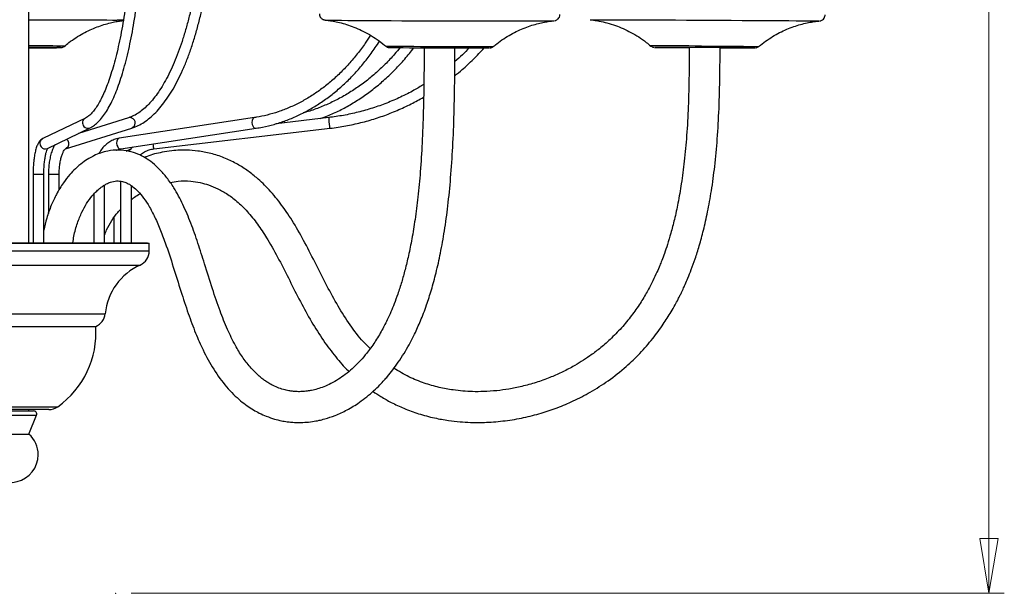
# Model space of a CAD drawing. Header units: millimetres. Extents: x 425 to 1011, y 286 to 740.
# Tile 17 of 41: x 721 to 785, y 286 to 323. Entities that reach past the tile are written whole.
import ezdxf

# ---------------------------------------------------------------- set-up
doc = ezdxf.new("R2010")
doc.units = ezdxf.units.MM
doc.header["$PDSIZE"] = -1
doc.styles.add('SLDTEXTSTYLE0', font='TXT', dxfattribs={"width": 0.75})
doc.dimstyles.new('SLDDIMSTYLE0', dxfattribs={"dimtxt": 3.5, "dimasz": 3.556, "dimexe": 0, "dimexo": 0.0625, "dimgap": 0.875, "dimtad": 1, "dimdec": 0, "dimlfac": 5, "dimrnd": 1e-09, "dimzin": 12, "dimdsep": 46, "dimtxsty": 'SLDTEXTSTYLE0', "dimblk1": 'CLOSED', "dimblk2": 'CLOSED', "dimsah": 1, "dimcen": 0.09, "dimadec": 0, "dimazin": 3, "dimtfac": 1, "dimtofl": 0, "dimtmove": 0, "dimatfit": 3, "dimldrblk": 'CLOSED', "dimfxl": 0, "dimfrac": 2, "dimtolj": 1, "dimtzin": 12, "dimarcsym": 0})

# ---------------------------------------------------------------- blocks, each defined once
blk = doc.blocks.new('_Closed')
at = {"color": 0, "linetype": 'ByBlock', "lineweight": -2}
for p, q in [((-1, 0.166667), (0, 0)), ((-1, 0.166667), (-1, -0.166667)), ((0, 0), (-1, -0.166667)), ((0, 0), (-1, 0))]:
    blk.add_line(p, q, dxfattribs=at)
blk = doc.blocks.new('_D')
at = {"color": 7, "linetype": 'Continuous', "lineweight": 0}
for p, q in [((732.648, 566.243), (785.186, 566.243)), ((784.186, 286.243), (784.186, 566.243)), ((728.543, 286.243), (785.186, 286.243))]:
    blk.add_line(p, q, dxfattribs=at)
at = {"color": 7, "linetype": 'Continuous', "lineweight": 18, "xscale": 3.556, "yscale": 3.556}
for p, rotation in [((784.186, 566.243), 90.0000000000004), ((784.186, 286.243), 270.0000000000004)]:
    blk.add_blockref('_Closed', p, dxfattribs=dict(at, rotation=rotation))
at = {"color": 7, "linetype": 'Continuous', "lineweight": 18, "insert": (779.674, 432.343), "char_height": 3.5, "attachment_point": 1, "rotation": 90, "style": 'SLDTEXTSTYLE0'}
blk.add_mtext('1400', dxfattribs=at)

msp = doc.modelspace()

# ---------------------------------------------------------------- linework, layer by layer
at = {"color": 7, "linetype": 'Continuous', "lineweight": 25}
for p, q in [((721.908, 309.01), (721.908, 405.82)), ((758.319, 323.487), (758.318, 323.487)), ((773.2, 323.408), (773.199, 323.408)), ((725.574, 317.103), (722.801, 315.765)), ((728.374, 317.121), (725.126, 316.109)), ((736.544, 317.133), (727.766, 315.795)), ((741.358, 317.135), (737.946, 316.736)), ((723.106, 315.134), (725.878, 316.472)), ((724.289, 315.115), (728.582, 316.453)), ((727.871, 315.103), (736.65, 316.441)), ((730.008, 315.102), (741.44, 316.44)), ((723.099, 315.131), (723.106, 315.134)), ((724.296, 315.118), (724.289, 315.115)), ((722.176, 313.463), (722.176, 309.01)), ((722.876, 309.01), (722.876, 313.463)), ((723.173, 313.463), (723.173, 310.912)), ((723.873, 312.445), (723.873, 313.463)), ((726.814, 309.01), (726.814, 312.756)), ((727.854, 312.995), (727.854, 309.01)), ((728.554, 309.01), (728.554, 312.714)), ((726.114, 312.16), (726.114, 309.01)), ((727.43, 309.01), (727.43, 310.643)), ((718.13, 308.973), (729.708, 308.973)), ((720.708, 309.01), (729.608, 309.01)), ((729.608, 308.973), (729.608, 309.01)), ((729.708, 308.471), (729.708, 308.973)), ((719.123, 303.573), (726.243, 303.573)), ((723.204, 298.173), (719.993, 298.173)), ((720.708, 298.084), (722.212, 298.084)), ((721.908, 298.084), (721.908, 298.173)), ((721.908, 296.584), (722.398, 297.81)), ((720.708, 296.584), (721.908, 296.584))]:
    msp.add_line(p, q, dxfattribs=at)
at = {"color": 8, "linetype": 'Continuous', "lineweight": 25}
for p, q in [((758.318, 323.487), (758.319, 323.487)), ((773.2, 323.409), (773.2, 323.408)), ((762.499, 321.693), (762.499, 321.693)), ((722.176, 313.463), (722.32, 313.463)), ((722.32, 313.463), (722.876, 313.463)), ((723.173, 313.463), (723.873, 313.463)), ((718.13, 308.471), (729.708, 308.471)), ((718.298, 307.561), (729.122, 307.561)), ((718.947, 304.397), (726.855, 304.397)), ((719.827, 298.358), (723.785, 298.358)), ((720.708, 297.81), (722.398, 297.81))]:
    msp.add_line(p, q, dxfattribs=at)
at = {"color": 7, "linetype": 'Continuous', "lineweight": 25, "flags": 128}
for points in [[(721.908, 323.489), (722.281, 323.488), (722.986, 323.487), (723.67, 323.486), (724.324, 323.484), (724.944, 323.482), (725.524, 323.479), (726.056, 323.477), (726.538, 323.474), (726.963, 323.47), (727.328, 323.467), (727.629, 323.463)], [(741.346, 323.463), (741.562, 323.459), (741.846, 323.455), (742.195, 323.451), (742.605, 323.447), (743.072, 323.443), (743.592, 323.439), (744.159, 323.435), (744.769, 323.431), (745.416, 323.428), (746.092, 323.424), (746.792, 323.421), (747.51, 323.418), (748.237, 323.415), (748.967, 323.413), (749.693, 323.411), (750.408, 323.409), (751.106, 323.408), (751.778, 323.407), (752.42, 323.406), (753.024, 323.406), (753.586, 323.407), (754.099, 323.407), (754.558, 323.408), (754.96, 323.41), (755.299, 323.412), (755.574, 323.414), (755.781, 323.416), (755.919, 323.419), (755.985, 323.422), (755.991, 323.423)], [(758.319, 323.487), (758.323, 323.488), (758.385, 323.489), (758.519, 323.489), (758.722, 323.489), (758.992, 323.489), (759.328, 323.488), (759.726, 323.487), (760.182, 323.486), (760.692, 323.484), (761.251, 323.482), (761.852, 323.479), (762.492, 323.477), (763.163, 323.474), (763.859, 323.47), (764.573, 323.467), (765.299, 323.463)], [(765.299, 323.463), (766.029, 323.459), (766.757, 323.455), (767.475, 323.451), (768.176, 323.447), (768.854, 323.443), (769.503, 323.439), (770.115, 323.435), (770.685, 323.431), (771.208, 323.428), (771.679, 323.424), (772.092, 323.421), (772.445, 323.418), (772.733, 323.415), (772.953, 323.413), (773.105, 323.411), (773.186, 323.409), (773.2, 323.409)]]:
    msp.add_lwpolyline(points, dxfattribs=at)
at = {"color": 8, "linetype": 'Continuous', "lineweight": 25, "flags": 128}
for points in [[(745.036, 321.782), (745.057, 321.781), (745.147, 321.778)], [(765.533, 321.778), (766.034, 321.775), (766.529, 321.773), (767.008, 321.77), (767.462, 321.767), (767.88, 321.764), (768.256, 321.762), (768.58, 321.759), (768.847, 321.757), (769.05, 321.755), (769.187, 321.754), (769.253, 321.753), (769.26, 321.752)], [(769.001, 321.659), (769, 321.659), (769, 321.659)], [(736.544, 317.133), (736.499, 317.119), (736.428, 317.054), (736.383, 316.948), (736.37, 316.818), (736.392, 316.683), (736.444, 316.564)], [(738.461, 316.903), (738.479, 316.818), (738.482, 316.798)], [(728.736, 316.564), (728.641, 316.479), (728.582, 316.453)], [(727.766, 315.795), (727.721, 315.781), (727.65, 315.716), (727.605, 315.61), (727.592, 315.48), (727.613, 315.345), (727.666, 315.226)], [(724.443, 315.226), (724.348, 315.141), (724.296, 315.118)], [(729.947, 315.42), (729.957, 315.345), (729.975, 315.226)]]:
    msp.add_lwpolyline(points, dxfattribs=at)
at = {"color": 8, "linetype": 'Continuous', "lineweight": 25}
for centre, radius, start, end in [((727.41, 302.103), 21.362, 88.30296, 89.41353), ((721.785, 108.716), 213.073, 89.41186, 89.96701), ((723.802, 320.561), 1.123, 82.33339, 93.57428), ((724.02, 319.248), 2.53, 85.51446, 91.07062), ((749.533, 665.073), 343.323, 269.26803, 270.42094), ((762.18, -171.327), 493.116, 89.61035, 89.99293), ((725.732, 316.794), 0.347, 117.36056, 221.418), ((728.452, 316.776), 0.354, 323.21325, 102.84406), ((743.45, 317.023), 2.095, 176.94128, 192.66719), ((725.734, 316.778), 0.339, 219.33758, 295.1633), ((736.636, 316.652), 0.211, 204.72983, 273.53762), ((741.616, 316.554), 0.21, 177.17483, 212.89301), ((722.96, 315.456), 0.347, 117.19325, 221.42047), ((724.143, 315.437), 0.367, 324.90585, 54.78874), ((722.962, 315.441), 0.339, 219.35029, 293.97774), ((727.858, 315.314), 0.211, 204.72818, 273.55313), ((730.184, 315.216), 0.209, 177.14572, 212.93314)]:
    msp.add_arc(centre, radius, start, end, dxfattribs=at)
at = {"color": 7, "linetype": 'Continuous', "lineweight": 25}
for centre, radius, start, end in [((741.343, 326.794), 3.331, 266.10623, 270.04401), ((721.721, 124.782), 196.91, 89.41491, 89.9456), ((722.211, 415.712), 94.053, 269.81535, 271.06041), ((749.549, 659.941), 338.284, 269.29679, 270.37986), ((765.902, 620.501), 298.828, 269.34765, 269.77877), ((762.475, -122.988), 444.681, 89.604, 89.99696), ((764.066, -143.167), 464.852, 89.3918, 89.81726), ((768.892, 662.484), 340.825, 269.64091, 270.01822), ((728.708, 308.471), 1, 294.43871, 0), ((730.735, 304.011), 3.899, 114.43871, 174.3173), ((725.86, 304.496), 1, 292.55403, 354.3173), ((720.364, 303.158), 5.893, 305.47456, 4.03768), ((723.204, 299.173), 1, 270, 305.47456), ((722.212, 297.884), 0.2, 338.19859, 90), ((720.708, 295.243), 1.8, 131.81031, 0), ((720.708, 295.243), 1.8, 0, 48.18969)]:
    msp.add_arc(centre, radius, start, end, dxfattribs=at)
for points, knots in [([(725.878, 316.472), (725.931, 316.5), (726.077, 316.577), (726.306, 316.752), (726.564, 317.013), (726.816, 317.339), (727.06, 317.728), (727.294, 318.176), (727.517, 318.678), (727.729, 319.232), (727.93, 319.836), (728.119, 320.487), (728.297, 321.183), (728.464, 321.922), (728.618, 322.701), (728.759, 323.517), (728.887, 324.367), (729.001, 325.248), (729.102, 326.157), (729.188, 327.089), (729.26, 328.041), (729.316, 329.01), (729.358, 329.991), (729.384, 330.981), (729.395, 331.976), (729.391, 332.972), (729.371, 333.964), (729.336, 334.95), (729.286, 335.924), (729.221, 336.884), (729.141, 337.825), (729.047, 338.744), (728.939, 339.637), (728.817, 340.5), (728.682, 341.33), (728.534, 342.125), (728.373, 342.88), (728.201, 343.594), (728.017, 344.263), (727.822, 344.886), (727.617, 345.459), (727.401, 345.982), (727.174, 346.452), (726.989, 346.776), (726.88, 346.941), (726.853, 346.982)], [0, 0, 0, 0, 0.012703, 0.03511, 0.058393, 0.082565, 0.107099, 0.131612, 0.155995, 0.180244, 0.204381, 0.22843, 0.252409, 0.276336, 0.300221, 0.324074, 0.347901, 0.371708, 0.3955, 0.419279, 0.443048, 0.466809, 0.490566, 0.514318, 0.538068, 0.561817, 0.585566, 0.609317, 0.63307, 0.656828, 0.680592, 0.704363, 0.728145, 0.751939, 0.775749, 0.799579, 0.823435, 0.847322, 0.871249, 0.895228, 0.919274, 0.943404, 0.967644, 0.992018, 1, 1, 1, 1]), ([(728.582, 316.453), (728.655, 316.478), (728.861, 316.548), (729.194, 316.712), (729.576, 316.963), (729.951, 317.276), (730.317, 317.65), (730.672, 318.084), (731.015, 318.576), (731.343, 319.122), (731.656, 319.72), (731.952, 320.367), (732.23, 321.061), (732.491, 321.797), (732.732, 322.575), (732.954, 323.39), (733.155, 324.239), (733.336, 325.119), (733.495, 326.028), (733.631, 326.96), (733.745, 327.913), (733.836, 328.882), (733.903, 329.865), (733.947, 330.857), (733.967, 331.854), (733.964, 332.852), (733.936, 333.848), (733.885, 334.837), (733.81, 335.816), (733.711, 336.78), (733.59, 337.726), (733.447, 338.651), (733.281, 339.55), (733.094, 340.42), (732.887, 341.258), (732.659, 342.061), (732.412, 342.824), (732.146, 343.547), (731.863, 344.225), (731.562, 344.856), (731.245, 345.438), (730.912, 345.968), (730.564, 346.444), (730.264, 346.795), (730.078, 346.979), (730.017, 347.04)], [0, 0, 0, 0, 0.0126644, 0.0354828, 0.0585684, 0.0820262, 0.1057746, 0.1297042, 0.1537195, 0.1777521, 0.2017619, 0.2257367, 0.2496737, 0.2735744, 0.2974425, 0.3212822, 0.3450977, 0.3688929, 0.3926712, 0.4164357, 0.440189, 0.4639334, 0.4876712, 0.5114043, 0.5351344, 0.5588633, 0.5825925, 0.6063232, 0.6300572, 0.6537961, 0.677542, 0.7012968, 0.725063, 0.7488431, 0.7726401, 0.7964575, 0.8202992, 0.8441695, 0.868073, 0.8920146, 0.915998, 0.9400247, 0.9640901, 0.9881785, 1, 1, 1, 1]), ([(726.272, 346.592), (726.309, 346.536), (726.412, 346.377), (726.583, 346.068), (726.782, 345.648), (726.977, 345.17), (727.167, 344.636), (727.35, 344.048), (727.525, 343.41), (727.691, 342.723), (727.846, 341.992), (727.991, 341.219), (728.123, 340.408), (728.243, 339.562), (728.349, 338.685), (728.442, 337.781), (728.521, 336.853), (728.586, 335.906), (728.636, 334.943), (728.671, 333.969), (728.691, 332.987), (728.695, 332.002), (728.685, 331.018), (728.659, 330.038), (728.618, 329.068), (728.563, 328.111), (728.492, 327.17), (728.408, 326.251), (728.309, 325.356), (728.197, 324.49), (728.072, 323.657), (727.935, 322.859), (727.786, 322.1), (727.626, 321.385), (727.456, 320.715), (727.276, 320.094), (727.089, 319.525), (726.895, 319.01), (726.696, 318.552), (726.494, 318.153), (726.291, 317.815), (726.09, 317.54), (725.895, 317.327), (725.721, 317.182), (725.619, 317.127), (725.574, 317.103)], [0, 0, 0, 0, 0.0124728, 0.0354956, 0.0586344, 0.0819217, 0.1053362, 0.1288541, 0.1524541, 0.1761183, 0.1998331, 0.2235876, 0.2473734, 0.2711839, 0.2950141, 0.3188599, 0.3427181, 0.3665858, 0.390461, 0.4143417, 0.4382261, 0.4621128, 0.4860004, 0.5098871, 0.5337714, 0.5576518, 0.5815267, 0.6053941, 0.6292521, 0.6530981, 0.6769289, 0.7007409, 0.7245293, 0.7482881, 0.7720098, 0.7956844, 0.8192994, 0.8428383, 0.866281, 0.8896031, 0.9127796, 0.9357943, 0.9586662, 0.9814982, 1, 1, 1, 1]), ([(729.532, 346.535), (729.588, 346.479), (729.752, 346.316), (730.021, 346.001), (730.333, 345.574), (730.637, 345.089), (730.931, 344.551), (731.214, 343.96), (731.483, 343.32), (731.737, 342.633), (731.976, 341.901), (732.197, 341.128), (732.4, 340.317), (732.583, 339.472), (732.746, 338.596), (732.888, 337.693), (733.008, 336.766), (733.106, 335.821), (733.182, 334.859), (733.234, 333.887), (733.262, 332.907), (733.268, 331.925), (733.25, 330.943), (733.208, 329.967), (733.143, 329), (733.055, 328.046), (732.945, 327.11), (732.812, 326.196), (732.659, 325.306), (732.484, 324.446), (732.29, 323.618), (732.076, 322.827), (731.845, 322.075), (731.597, 321.367), (731.334, 320.704), (731.056, 320.09), (730.767, 319.528), (730.466, 319.019), (730.157, 318.566), (729.842, 318.171), (729.521, 317.834), (729.198, 317.556), (728.874, 317.337), (728.599, 317.198), (728.433, 317.142), (728.374, 317.121)], [0, 0, 0, 0, 0.012467, 0.036058, 0.059624, 0.083189, 0.106777, 0.130402, 0.154068, 0.177775, 0.201518, 0.225293, 0.249097, 0.272923, 0.29677, 0.320632, 0.344509, 0.368396, 0.392291, 0.416192, 0.440098, 0.464007, 0.487916, 0.511824, 0.535729, 0.559628, 0.583521, 0.607405, 0.631277, 0.655136, 0.678977, 0.702798, 0.726594, 0.750363, 0.774097, 0.797794, 0.821447, 0.845056, 0.86862, 0.892148, 0.915665, 0.939198, 0.962824, 0.986667, 1, 1, 1, 1]), ([(740.755, 323.874), (740.754, 323.867), (740.745, 323.813), (740.777, 323.718), (740.837, 323.615), (740.909, 323.548), (740.977, 323.508), (741.031, 323.488), (741.067, 323.478), (741.094, 323.473), (741.119, 323.47), (741.147, 323.468), (741.165, 323.467), (741.19, 323.466), (741.195, 323.466)], [0, 0, 0, 0, 0.0143958, 0.1229889, 0.2087887, 0.2809374, 0.3418711, 0.38996, 0.4282075, 0.4715858, 0.5436933, 0.6790846, 0.9453439, 1, 1, 1, 1]), ([(724.202, 321.751), (724.302, 321.836), (724.541, 322.04), (724.948, 322.322), (725.406, 322.597), (725.867, 322.829), (726.322, 323.019), (726.762, 323.17), (727.174, 323.283), (727.537, 323.36), (727.822, 323.408), (727.973, 323.426), (728.031, 323.433)], [0, 0, 0, 0, 0.0920987, 0.2210869, 0.3462979, 0.4672071, 0.5830773, 0.6927721, 0.7942628, 0.8836271, 0.9558325, 1, 1, 1, 1]), ([(741.146, 323.467), (741.203, 323.46), (741.362, 323.442), (741.673, 323.392), (742.072, 323.308), (742.525, 323.181), (743.004, 323.012), (743.501, 322.794), (744.008, 322.525), (744.506, 322.2), (744.857, 321.944), (745.029, 321.785), (745.052, 321.764)], [0, 0, 0, 0, 0.043481, 0.119184, 0.218954, 0.32738, 0.443493, 0.569055, 0.701549, 0.838688, 0.978882, 1, 1, 1, 1]), ([(752.046, 321.744), (752.117, 321.806), (752.327, 321.988), (752.703, 322.252), (753.161, 322.535), (753.623, 322.773), (754.081, 322.969), (754.527, 323.126), (754.95, 323.245), (755.332, 323.329), (755.651, 323.382), (755.856, 323.409), (755.943, 323.417), (755.955, 323.419)], [0, 0, 0, 0, 0.064912, 0.192454, 0.316371, 0.436188, 0.551262, 0.660661, 0.762861, 0.854931, 0.9317, 0.990233, 1, 1, 1, 1]), ([(756.036, 323.43), (756.046, 323.432), (756.067, 323.437), (756.131, 323.46), (756.214, 323.512), (756.296, 323.604), (756.348, 323.713), (756.346, 323.79), (756.346, 323.819)], [0, 0, 0, 0, 0.090763, 0.210871, 0.396796, 0.606314, 0.847594, 1, 1, 1, 1]), ([(758.354, 323.482), (758.416, 323.475), (758.599, 323.454), (758.954, 323.393), (759.431, 323.284), (759.949, 323.123), (760.467, 322.917), (760.97, 322.671), (761.473, 322.372), (761.904, 322.073), (762.151, 321.859), (762.245, 321.777)], [0, 0, 0, 0, 0.044274, 0.129828, 0.249884, 0.384524, 0.506453, 0.636867, 0.773125, 0.91315, 1, 1, 1, 1]), ([(769.249, 321.737), (769.286, 321.77), (769.462, 321.927), (769.801, 322.17), (770.257, 322.463), (770.72, 322.71), (771.182, 322.916), (771.634, 323.082), (772.07, 323.211), (772.478, 323.304), (772.841, 323.368), (773.065, 323.393), (773.165, 323.404)], [0, 0, 0, 0, 0.034392, 0.163364, 0.288802, 0.41028, 0.52724, 0.638954, 0.744436, 0.842258, 0.929948, 1, 1, 1, 1]), ([(773.235, 323.414), (773.24, 323.414), (773.262, 323.418), (773.322, 323.437), (773.41, 323.485), (773.498, 323.577), (773.555, 323.694), (773.555, 323.772), (773.555, 323.803)], [0, 0, 0, 0, 0.039984, 0.164368, 0.325058, 0.584805, 0.833871, 1, 1, 1, 1]), ([(744.063, 322.479), (743.953, 322.308), (743.685, 321.886), (743.217, 321.264), (742.666, 320.609), (742.084, 320.003), (741.474, 319.448), (740.837, 318.945), (740.178, 318.497), (739.498, 318.106), (738.8, 317.773), (738.087, 317.499), (737.375, 317.291), (736.858, 317.183), (736.585, 317.14), (736.544, 317.133)], [0, 0, 0, 0, 0.0580646, 0.14257, 0.2270941, 0.3116455, 0.3962347, 0.4808731, 0.5655729, 0.6503459, 0.7352025, 0.8201501, 0.9051912, 0.9859333, 1, 1, 1, 1]), ([(736.65, 316.441), (736.786, 316.464), (737.179, 316.529), (737.821, 316.685), (738.571, 316.928), (739.307, 317.232), (740.028, 317.596), (740.729, 318.018), (741.408, 318.497), (742.063, 319.031), (742.69, 319.617), (743.288, 320.253), (743.851, 320.939), (744.305, 321.551), (744.555, 321.949), (744.643, 322.088)], [0, 0, 0, 0, 0.044218, 0.12675, 0.209318, 0.291942, 0.374634, 0.457398, 0.540236, 0.623143, 0.706114, 0.789142, 0.872216, 0.955328, 1, 1, 1, 1]), ([(747.544, 321.665), (747.542, 321.031), (747.538, 319.654), (747.503, 317.591), (747.427, 315.542), (747.309, 313.683), (747.155, 312.026), (746.97, 310.571), (746.765, 309.306), (746.546, 308.217), (746.323, 307.287), (746.09, 306.449), (745.853, 305.713), (745.617, 305.07), (745.388, 304.511), (745.111, 303.901), (744.746, 303.196), (744.274, 302.428), (743.65, 301.59), (742.882, 300.786), (742.129, 300.213), (741.508, 299.858), (741.052, 299.652), (740.631, 299.508), (740.274, 299.42), (739.941, 299.364), (739.63, 299.336), (739.335, 299.333), (739.076, 299.35), (738.813, 299.383), (738.495, 299.448), (738.132, 299.56), (737.782, 299.712), (737.491, 299.871), (737.248, 300.029), (737.016, 300.199), (736.679, 300.482), (736.244, 300.928), (735.749, 301.579), (735.257, 302.39), (734.769, 303.388), (734.276, 304.624), (733.792, 306.063), (733.334, 307.545), (732.882, 308.978), (732.426, 310.274), (731.916, 311.488), (731.39, 312.474), (730.875, 313.225), (730.409, 313.766), (729.939, 314.192), (729.464, 314.523), (728.958, 314.778), (728.37, 314.966), (727.714, 315.044), (727.097, 314.989), (726.561, 314.845), (726.152, 314.678), (725.758, 314.466), (725.352, 314.192), (724.943, 313.843), (724.529, 313.407), (724.111, 312.87), (723.702, 312.201), (723.34, 311.426), (723.057, 310.65), (722.933, 310.087), (722.876, 309.829)], [0, 0, 0, 0, 0.028371, 0.061524, 0.092262, 0.120151, 0.145109, 0.16724, 0.186737, 0.203836, 0.218772, 0.23174, 0.245414, 0.256487, 0.265878, 0.276164, 0.29155, 0.308827, 0.327215, 0.35423, 0.381275, 0.395304, 0.409034, 0.421106, 0.432112, 0.440766, 0.450608, 0.459456, 0.466546, 0.473456, 0.482918, 0.494847, 0.506197, 0.515115, 0.521975, 0.52898, 0.536592, 0.553418, 0.57029, 0.586822, 0.607419, 0.629449, 0.654238, 0.681802, 0.704412, 0.726774, 0.748756, 0.770031, 0.784701, 0.798034, 0.810092, 0.821433, 0.832518, 0.844564, 0.858577, 0.873692, 0.883705, 0.893004, 0.900585, 0.910554, 0.92256, 0.932251, 0.944895, 0.960344, 0.973555, 0.987855, 1, 1, 1, 1]), ([(723.986, 321.676), (723.993, 321.677), (724.002, 321.677), (724.034, 321.682), (724.083, 321.694), (724.143, 321.716), (724.18, 321.745), (724.195, 321.757)], [0, 0, 0, 0, 0.273092, 0.416942, 0.566549, 0.826744, 1, 1, 1, 1]), ([(724.764, 309.006), (724.783, 309.148), (724.84, 309.6), (725.04, 310.275), (725.324, 310.982), (725.653, 311.576), (725.983, 312.031), (726.287, 312.357), (726.53, 312.568), (726.748, 312.723), (726.964, 312.847), (727.246, 312.967), (727.592, 313.037), (727.955, 313.003), (728.257, 312.898), (728.578, 312.713), (728.907, 312.438), (729.267, 312.035), (729.653, 311.474), (730.043, 310.754), (730.414, 309.916), (730.83, 308.807), (731.274, 307.442), (731.751, 305.892), (732.22, 304.449), (732.693, 303.171), (733.233, 301.947), (733.884, 300.749), (734.568, 299.809), (735.167, 299.164), (735.616, 298.755), (736.05, 298.421), (736.458, 298.157), (736.876, 297.929), (737.327, 297.726), (737.81, 297.561), (738.261, 297.45), (738.63, 297.388), (738.974, 297.35), (739.354, 297.331), (739.805, 297.34), (740.275, 297.389), (740.709, 297.467), (741.206, 297.59), (741.818, 297.797), (742.57, 298.146), (743.25, 298.565), (743.826, 298.997), (744.269, 299.377), (744.647, 299.745), (744.939, 300.058), (745.221, 300.381), (745.527, 300.762), (745.887, 301.258), (746.238, 301.801), (746.591, 302.41), (746.95, 303.109), (747.335, 303.966), (747.699, 304.924), (748.035, 305.97), (748.338, 307.092), (748.623, 308.371), (748.88, 309.822), (749.102, 311.454), (749.283, 313.272), (749.416, 315.275), (749.5, 317.442), (749.537, 319.59), (749.542, 321.01), (749.544, 321.659)], [0, 0, 0, 0, 0.006453, 0.020664, 0.033831, 0.045583, 0.05844, 0.067884, 0.075616, 0.082194, 0.089005, 0.097955, 0.112555, 0.126329, 0.137618, 0.147909, 0.158569, 0.170465, 0.183921, 0.199056, 0.214909, 0.231184, 0.257814, 0.284061, 0.308333, 0.330353, 0.350228, 0.374962, 0.400471, 0.413475, 0.425544, 0.436363, 0.446584, 0.455314, 0.465999, 0.478039, 0.48842, 0.496704, 0.503049, 0.51164, 0.522366, 0.533702, 0.543442, 0.551872, 0.567649, 0.586176, 0.605937, 0.618163, 0.630485, 0.640966, 0.649077, 0.655153, 0.66543, 0.676602, 0.68895, 0.70029, 0.713745, 0.729412, 0.747432, 0.763677, 0.781706, 0.8017, 0.823871, 0.848413, 0.875497, 0.905174, 0.937297, 0.971343, 1, 1, 1, 1]), ([(745.984, 321.675), (745.868, 321.532), (745.561, 321.154), (745.023, 320.59), (744.376, 319.983), (743.696, 319.429), (742.987, 318.927), (742.253, 318.481), (741.496, 318.091), (740.718, 317.763), (740.117, 317.546), (739.772, 317.459), (739.697, 317.44)], [0, 0, 0, 0, 0.0684305, 0.1807745, 0.2931516, 0.405568, 0.5180297, 0.6305423, 0.7431101, 0.8557358, 0.96842, 1, 1, 1, 1]), ([(740.829, 317.073), (740.978, 317.127), (741.398, 317.279), (742.072, 317.595), (742.846, 318.014), (743.595, 318.493), (744.318, 319.026), (745.01, 319.611), (745.671, 320.246), (746.291, 320.933), (746.693, 321.41), (746.876, 321.668), (746.876, 321.669)], [0, 0, 0, 0, 0.063964, 0.180733, 0.297549, 0.414413, 0.531327, 0.64829, 0.765299, 0.882351, 0.999441, 1, 1, 1, 1]), ([(744.232, 299.354), (744.398, 299.242), (744.782, 298.984), (745.449, 298.612), (746.266, 298.229), (747.204, 297.886), (748.175, 297.628), (749.074, 297.466), (749.85, 297.378), (750.673, 297.33), (751.651, 297.335), (752.806, 297.434), (753.988, 297.635), (755.118, 297.922), (756.194, 298.284), (757.263, 298.735), (758.369, 299.309), (759.526, 300.049), (760.598, 300.897), (761.562, 301.825), (762.364, 302.745), (763.034, 303.656), (763.501, 304.394), (763.812, 304.939), (764.008, 305.308), (764.152, 305.593), (764.259, 305.813), (764.364, 306.036), (764.499, 306.333), (764.679, 306.754), (764.899, 307.308), (765.148, 308.005), (765.417, 308.854), (765.691, 309.869), (765.959, 311.062), (766.205, 312.444), (766.416, 314.024), (766.581, 315.802), (766.689, 317.766), (766.738, 319.742), (766.745, 321.06), (766.748, 321.665)], [0, 0, 0, 0, 0.015196, 0.035078, 0.057933, 0.083917, 0.111271, 0.134772, 0.153951, 0.171248, 0.198075, 0.229111, 0.260273, 0.29009, 0.318476, 0.347057, 0.378655, 0.413352, 0.451223, 0.481809, 0.513981, 0.542643, 0.566201, 0.578975, 0.58934, 0.597247, 0.602655, 0.607528, 0.615537, 0.626826, 0.641492, 0.659672, 0.681545, 0.707336, 0.737284, 0.771669, 0.810734, 0.854584, 0.903052, 0.955452, 1, 1, 1, 1]), ([(745.058, 321.765), (745.079, 321.751), (745.119, 321.725), (745.177, 321.703), (745.218, 321.694), (745.242, 321.69), (745.261, 321.688), (745.281, 321.686), (745.312, 321.684), (745.357, 321.683), (745.39, 321.683)], [0, 0, 0, 0, 0.081465, 0.15125, 0.199475, 0.235366, 0.278612, 0.355581, 0.530655, 1, 1, 1, 1]), ([(764.749, 321.676), (764.745, 321.084), (764.739, 319.805), (764.692, 317.901), (764.591, 316.032), (764.44, 314.363), (764.25, 312.9), (764.033, 311.639), (763.801, 310.568), (763.569, 309.672), (763.348, 308.937), (763.149, 308.348), (762.98, 307.894), (762.82, 307.494), (762.631, 307.051), (762.366, 306.481), (762.007, 305.796), (761.551, 305.039), (760.997, 304.249), (760.349, 303.464), (759.649, 302.747), (758.955, 302.144), (758.326, 301.671), (757.75, 301.288), (757.139, 300.926), (756.46, 300.575), (755.664, 300.227), (754.808, 299.921), (753.915, 299.674), (753.064, 299.502), (752.237, 299.39), (751.453, 299.335), (750.719, 299.332), (750.057, 299.369), (749.333, 299.45), (748.491, 299.606), (747.53, 299.883), (746.539, 300.281), (745.908, 300.661), (745.587, 300.853)], [0, 0, 0, 0, 0.04898, 0.105726, 0.157513, 0.203727, 0.244335, 0.279533, 0.309688, 0.33516, 0.356309, 0.373452, 0.386831, 0.396624, 0.409369, 0.426976, 0.449195, 0.474124, 0.501218, 0.530478, 0.560303, 0.586496, 0.608995, 0.627856, 0.646127, 0.670284, 0.693992, 0.721557, 0.749386, 0.774681, 0.797419, 0.8223, 0.843496, 0.861616, 0.880357, 0.907357, 0.936469, 0.967689, 1, 1, 1, 1]), ([(749.534, 319.854), (749.696, 319.983), (750.117, 320.321), (750.747, 320.926), (751.219, 321.401), (751.433, 321.659), (751.434, 321.66)], [0, 0, 0, 0, 0.2361214, 0.617091, 0.9980625, 1, 1, 1, 1]), ([(750.469, 321.658), (750.326, 321.507), (750.03, 321.197), (749.706, 320.916), (749.539, 320.772)], [0, 0, 0, 0, 0.4857988, 1, 1, 1, 1]), ([(751.83, 321.666), (751.833, 321.667), (751.838, 321.667), (751.865, 321.67), (751.914, 321.681), (751.979, 321.704), (752.02, 321.736), (752.039, 321.751)], [0, 0, 0, 0, 0.174885, 0.335141, 0.484957, 0.766354, 1, 1, 1, 1]), ([(762.251, 321.784), (762.26, 321.776), (762.288, 321.751), (762.341, 321.725), (762.398, 321.705), (762.437, 321.698), (762.449, 321.696), (762.452, 321.696)], [0, 0, 0, 0, 0.155042, 0.492407, 0.762321, 0.946788, 1, 1, 1, 1]), ([(769.037, 321.66), (769.041, 321.66), (769.052, 321.661), (769.098, 321.668), (769.169, 321.689), (769.219, 321.725), (769.243, 321.742)], [0, 0, 0, 0, 0.090518, 0.226297, 0.637743, 1, 1, 1, 1]), ([(747.526, 319.285), (747.315, 319.157), (746.826, 318.858), (746.022, 318.455), (745.125, 318.067), (744.204, 317.74), (743.265, 317.473), (742.315, 317.265), (741.675, 317.178), (741.358, 317.135)], [0, 0, 0, 0, 0.112517, 0.260839, 0.409162, 0.557485, 0.705809, 0.854134, 1, 1, 1, 1]), ([(741.44, 316.44), (741.615, 316.462), (742.121, 316.526), (742.95, 316.681), (743.92, 316.923), (744.873, 317.226), (745.803, 317.59), (746.687, 317.996), (747.244, 318.308), (747.511, 318.457)], [0, 0, 0, 0, 0.082482, 0.237526, 0.39259, 0.547653, 0.702717, 0.857781, 1, 1, 1, 1]), ([(722.801, 315.765), (722.758, 315.739), (722.667, 315.684), (722.564, 315.561), (722.468, 315.396), (722.38, 315.169), (722.305, 314.881), (722.247, 314.556), (722.206, 314.21), (722.181, 313.843), (722.177, 313.591), (722.176, 313.463)], [0, 0, 0, 0, 0.073764, 0.155439, 0.256307, 0.385003, 0.515581, 0.639226, 0.759496, 0.878176, 1, 1, 1, 1]), ([(727.766, 315.795), (727.705, 315.784), (727.542, 315.753), (727.287, 315.652), (727.012, 315.481), (726.764, 315.255), (726.572, 315.022), (726.482, 314.853), (726.447, 314.789)], [0, 0, 0, 0, 0.1132446, 0.3031883, 0.4940497, 0.6869928, 0.8821853, 1, 1, 1, 1]), ([(722.876, 313.463), (722.876, 313.522), (722.877, 313.695), (722.89, 313.978), (722.919, 314.294), (722.96, 314.579), (723.011, 314.822), (723.063, 314.996), (723.104, 315.094), (723.116, 315.115), (723.119, 315.119)], [0, 0, 0, 0, 0.081795, 0.237843, 0.393452, 0.54772, 0.699559, 0.847187, 0.970693, 1, 1, 1, 1]), ([(723.601, 315.373), (723.567, 315.319), (723.484, 315.186), (723.382, 314.924), (723.29, 314.6), (723.224, 314.248), (723.185, 313.886), (723.173, 313.621), (723.173, 313.482), (723.173, 313.463)], [0, 0, 0, 0, 0.121849, 0.299392, 0.474248, 0.645745, 0.815071, 0.974173, 1, 1, 1, 1]), ([(723.873, 313.463), (723.873, 313.521), (723.875, 313.69), (723.895, 313.966), (723.938, 314.275), (724, 314.551), (724.076, 314.782), (724.158, 314.957), (724.233, 315.069), (724.286, 315.114), (724.286, 315.114), (724.287, 315.114)], [0, 0, 0, 0, 0.067318, 0.196123, 0.324426, 0.451374, 0.576066, 0.697345, 0.814029, 0.926095, 1, 1, 1, 1]), ([(727.59, 315.007), (727.598, 315.012), (727.673, 315.061), (727.769, 315.085), (727.855, 315.1), (727.871, 315.103)], [0, 0, 0, 0, 0.090173, 0.823862, 1, 1, 1, 1]), ([(728.226, 314.96), (728.267, 314.984), (728.353, 315.037), (728.447, 315.059), (728.497, 315.07)], [0, 0, 0, 0, 0.465168, 1, 1, 1, 1]), ([(728.65, 315.222), (728.565, 315.148), (728.466, 315.063), (728.391, 314.956), (728.381, 314.941)], [0, 0, 0, 0, 0.8586058, 1, 1, 1, 1]), ([(729.105, 314.689), (729.119, 314.703), (729.207, 314.795), (729.41, 314.918), (729.7, 315.049), (729.907, 315.085), (730.008, 315.102)], [0, 0, 0, 0, 0.058629, 0.377617, 0.696666, 1, 1, 1, 1]), ([(744.041, 302.14), (743.893, 302.283), (743.414, 302.745), (742.723, 303.675), (741.942, 304.894), (741.23, 306.219), (740.534, 307.599), (739.836, 308.977), (739.107, 310.277), (738.343, 311.435), (737.541, 312.421), (736.771, 313.171), (736.04, 313.737), (735.336, 314.175), (734.556, 314.544), (733.722, 314.817), (732.91, 314.972), (732.236, 315.023), (731.671, 315.019), (731.138, 314.98), (730.424, 314.863), (729.826, 314.724), (729.456, 314.565), (729.4, 314.54)], [0, 0, 0, 0, 0.029376, 0.0952, 0.163095, 0.233486, 0.306021, 0.379632, 0.449749, 0.514706, 0.574351, 0.628697, 0.666579, 0.705648, 0.746739, 0.789876, 0.831113, 0.865446, 0.88693, 0.912512, 0.942361, 0.991171, 1, 1, 1, 1]), ([(731.066, 312.923), (731.239, 312.955), (731.681, 313.038), (732.342, 313.021), (733.002, 312.926), (733.591, 312.762), (734.193, 312.515), (734.839, 312.141), (735.516, 311.615), (736.188, 310.929), (736.826, 310.111), (737.482, 309.097), (738.142, 307.901), (738.823, 306.55), (739.506, 305.196), (740.221, 303.885), (740.979, 302.672), (741.781, 301.619), (742.34, 300.958), (742.649, 300.675), (742.665, 300.661)], [0, 0, 0, 0, 0.030614, 0.077864, 0.11423, 0.146819, 0.183913, 0.226008, 0.273914, 0.328471, 0.386412, 0.446196, 0.528176, 0.611511, 0.694875, 0.777393, 0.857125, 0.930177, 0.996472, 1, 1, 1, 1]), ([(728.554, 311.806), (728.618, 311.86), (728.792, 312.005), (728.987, 312.12), (729.111, 312.192)], [0, 0, 0, 0, 0.3653292, 1, 1, 1, 1]), ([(726.814, 309.492), (726.856, 309.609), (726.978, 309.95), (727.276, 310.448), (727.584, 310.889), (727.796, 311.101), (727.854, 311.16)], [0, 0, 0, 0, 0.186555, 0.540725, 0.872899, 1, 1, 1, 1])]:
    msp.add_open_spline(points, degree=3, knots=knots, dxfattribs=at)
at = {"color": 7, "linetype": 'Continuous', "lineweight": 0}
msp.add_point((727.543, 286.243), dxfattribs=at)

# ---------------------------------------------------------------- dimensions: what is measured, and where the dimension line sits
at = {"color": 7, "linetype": 'Continuous', "lineweight": 18}
dim = msp.add_linear_dim(base=(784.186, 566.243), p1=(727.543, 286.243), p2=(731.648, 566.243), angle=90, dimstyle='SLDDIMSTYLE0', dxfattribs=at)
dim.commit()
dim.dimension.update_dxf_attribs({"geometry": '_D', "text_midpoint": (784.186, 437.515), "dimtype": 160})

doc.saveas('drawing.dxf')
